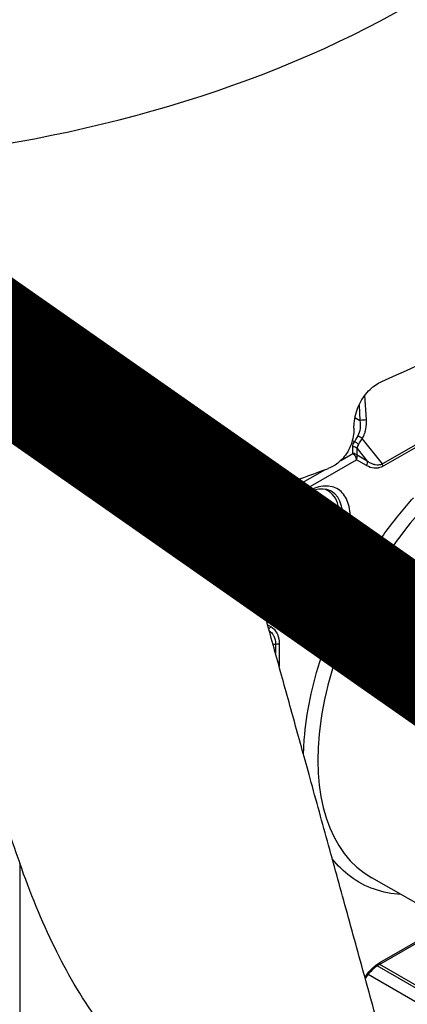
# Model space of a CAD drawing. Header units: millimetres. Extents: x 0 to 3390, y 0 to 1680.
# Tile 158 of 194: x 2062 to 2081, y 675 to 723. Entities that reach past the tile are written whole.
import ezdxf

# ---------------------------------------------------------------- set-up
doc = ezdxf.new("R2010")
doc.units = ezdxf.units.MM
doc.header["$LTSCALE"] = 0.2
doc.layers.add('01_Object Line', color=4, linetype='Continuous')
doc.layers.add('07_Special Line2', color=76, linetype='Continuous')

# ---------------------------------------------------------------- blocks, each defined once
blk = doc.blocks.new('A$C2453ee8b')
for p, q in [((185.733, 52.058), (174.895, 45.801)), ((185.757, 51.942), (174.919, 45.685)), ((174.097, 47.966), (174.02, 49.181)), ((173.736, 48.703), (173.783, 47.946)), ((173.538, 48.087), (173.783, 47.946)), ((173.514, 46.89), (173.406, 46.952)), ((173.435, 46.312), (173.435, 46.644)), ((174.895, 45.801), (173.894, 47.046)), ((172.844, 45.97), (173.435, 46.312)), ((173.639, 46.558), (174.137, 45.938)), ((173.639, 46.226), (173.639, 46.558)), ((174.137, 45.938), (173.639, 46.226)), ((170.792, 44.378), (173.612, 46.006)), ((174.11, 45.718), (173.612, 46.006)), ((174.504, 45.763), (174.503, 45.763)), ((170.615, 44.684), (172.055, 45.515)), ((170.27, 44.883), (170.615, 44.684)), ((172.2, 44.495), (172.104, 44.55)), ((170.647, 43.394), (170.624, 42.408)), ((171.002, 43.599), (171.026, 42.64)), ((171.079, 42.538), (170.632, 42.736)), ((171.026, 42.64), (170.634, 42.829)), ((172.023, 43.01), (171.18, 42.551)), ((171.461, 42.703), (171.919, 42.588)), ((171.18, 42.086), (170.625, 42.461)), ((172.023, 42.6), (171.18, 42.086)), ((169.627, 41.626), (170.469, 42.14)), ((170.469, 41.676), (170.11, 41.921)), ((170.584, 41.68), (170.189, 41.969)), ((171.026, 41.819), (170.424, 42.112)), ((171.002, 40.832), (171.026, 41.819)), ((169.627, 41.217), (170.469, 41.676)), ((170.647, 40.628), (170.624, 41.587)), ((170.961, 40.929), (170.632, 41.267)), ((168.342, 41.097), (168.494, 41.01)), ((168.494, 41.01), (168.494, 40.55)), ((168.847, 39.275), (168.847, 41.01)), ((169.45, 39.732), (169.354, 39.787)), ((169.236, 37.873), (169.391, 37.783)), ((172.335, 37.542), (172.335, 37.542)), ((169.5, 36.918), (169.628, 36.918)), ((169.628, 36.918), (169.628, 36.459)), ((169.804, 36.961), (169.804, 35.82)), ((157.033, 26.136), (157.033, 15.634)), ((184.943, 19.391), (174.364, 25.408)), ((174.719, 21.13), (178.276, 23.183)), ((174.769, 21.243), (178.202, 23.225)), ((174.37, 20.928), (174.37, 20.928)), ((174.566, 21.103), (174.565, 21.103)), ((183.853, 15.741), (174.624, 21.069)), ((174.682, 21.188), (174.682, 21.188)), ((174.717, 21.128), (174.717, 21.128)), ((174.752, 21.148), (185.677, 14.84)), ((174.142, 20.671), (174.142, 20.671)), ((182.748, 15.702), (174.184, 20.646))]:
    blk.add_line(p, q)
for centre, major_axis, ratio, start_param, end_param in [((143.002, 87.473), (46.809, 0), 0.57735, 2.881309, 6.543469), ((143.002, 74.139), (52.753, 0), 0.57735, 5.360852, 5.634722), ((173.944, 47.952), (0.249, 0.016), 0.020242, 0.908859, 2.266796), ((173.741, 47.032), (0.212, -0.133), 0.42629, 1.058789, 2.151033), ((173.435, 46.44), (0.25, 0), 0.816507, 0.615605, 1.571012), ((173.514, 46.685), (-0.208, 0.138), 0.762225, 4.221046, 5.181611), ((174.399, 46.532), (0.759, -0.054), 0.641079, 2.766891, 3.199107), ((173.435, 46.108), (-0.25, 0), 0.816497, 3.757072, 4.712389), ((173.435, 46.108), (-0.125, 0.217), 0.57735, 3.926991, 5.497787), ((173.435, 46.108), (-0.125, -0.217), 0.816497, 1.570796, 2.526113), ((173.933, 45.821), (-0.125, -0.217), 0.816497, 1.570798, 2.526113), ((173.301, 45.826), (0.65, 1.126), 0.57735, 5.119102, 5.119111), ((173.513, 45.703), (0.65, 1.126), 0.57735, 5.122687, 5.122926), ((174.742, 45.787), (-0.125, 0.216), 0.577444, 3.926703, 4.450348), ((143.002, 71.689), (53.845, 0), 0.57735, 5.243405, 5.286355), ((170.615, 42.234), (-1.5, -2.598), 0.57735, 3.926991, 5.497787), ((170.615, 44.48), (-0.125, 0.217), 0.57735, 3.926991, 5.497787), ((170.792, 42.132), (-1.375, -2.382), 0.57735, 3.926991, 5.497787), ((170.825, 42.113), (1.375, 2.382), 0.57735, 3.055052, 6.369726), ((170.969, 42.03), (-1.4, -2.425), 0.57735, 0, 3.141593), ((171.146, 41.928), (-1.525, -2.642), 0.577349, 3.927354, 3.992909), ((170.65, 42.214), (1.4, 2.425), 0.57735, 6.077381, 6.163732), ((180.689, 36.418), (-6.349, -10.996), 0.57735, 4.351223, 6.286888), ((170.825, 42.113), (-0.856, -1.483), 0.57735, 3.780061, 4.073921), ((170.785, 42.136), (-0.811, -1.405), 0.57735, 2.202468, 2.479011), ((170.825, 42.113), (0.856, 1.483), 0.57735, 5.350857, 5.644717), ((170.465, 42.321), (0.112, 0.195), 0.57735, 3.955126, 5.469652), ((171.185, 42.737), (-0.112, -0.195), 0.57735, 5.525922, 7.040448), ((170.465, 41.49), (0.112, 0.195), 0.57735, 5.525922, 7.040448), ((171.185, 41.905), (-0.112, -0.195), 0.57735, 3.955126, 5.469652), ((170.825, 42.113), (-0.856, -1.483), 0.57735, 5.350857, 5.644717), ((168.67, 41.112), (-0.25, 0), 0.57735, 0.785398, 2.356193), ((170.785, 42.136), (-0.811, -1.405), 0.57735, 0.662582, 0.939125), ((170.825, 42.113), (0.856, 1.483), 0.57735, 3.780061, 4.073921), ((170.65, 42.214), (-1.4, -2.425), 0.57735, 0.119454, 0.205805), ((171.888, 39.676), (0.625, 1.083), 0.57735, 2.164483, 2.164554), ((171.144, 41.927), (1.525, 2.642), 0.577354, 3.92771, 3.993265), ((169.215, 37.885), (-0.125, -0.217), 0.816504, 0.969841, 1.570833), ((143.002, 37.07), (64, 0), 0.57735, 3.141593, 6.283185), ((169.628, 37.063), (-0.25, 0), 0.57735, 1.57099, 2.356494), ((174.592, 21.345), (0.125, -0.216), 0.576946, 6.283095, 7.068561)]:
    blk.add_ellipse(centre, major_axis=major_axis, ratio=ratio, start_param=start_param, end_param=end_param)
for points, weights in [([(147.502, 52.013), (151.854, 40.866), (157.033, 26.136)], [1.00850206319, 1.01499787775, 1.00826501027]), ([(175.015, 16.914), (171.424, 29.992), (168.342, 41.097)], [1.00156864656, 1.00791722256, 1.00791891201])]:
    blk.add_rational_spline(points, weights, degree=2)
for points, knots in [([(173.486, 47.559), (173.487, 47.672), (173.493, 47.786), (173.547, 48.212), (173.643, 48.52), (173.902, 49.038), (174.077, 49.281), (174.462, 49.644), (174.664, 49.776), (174.864, 49.864)], [0.7858209, 0.7858209, 0.7858209, 0.7858209, 0.818453, 0.818453, 0.907931, 0.907931, 0.9932976, 0.9932976, 1.0673989, 1.0673989, 1.0673989, 1.0673989]), ([(173.486, 47.559), (173.485, 47.46), (173.479, 47.359), (173.431, 46.985), (173.345, 46.715), (173.106, 46.259), (172.94, 46.046), (172.589, 45.75), (172.414, 45.65), (172.239, 45.584)], [0.0496334, 0.0496334, 0.0496334, 0.0496334, 0.0785278, 0.0785278, 0.1570556, 0.1570556, 0.2339581, 0.2339581, 0.2951895, 0.2951895, 0.2951895, 0.2951895]), ([(173.894, 47.046), (173.901, 47.057), (173.914, 47.078), (173.932, 47.108), (173.947, 47.135), (173.96, 47.161), (173.971, 47.186), (173.987, 47.222), (174.002, 47.259), (174.014, 47.298), (174.022, 47.321), (174.039, 47.371), (174.058, 47.453), (174.075, 47.525), (174.116, 47.696), (174.097, 47.966)], [0, 0, 0, 0, 0.142857, 0.142857, 0.142857, 0.285714, 0.285714, 0.285714, 0.428571, 0.428571, 0.428571, 0.571429, 0.571429, 0.571429, 1, 1, 1, 1]), ([(173.435, 46.644), (173.435, 46.679), (173.44, 46.721), (173.455, 46.769), (173.477, 46.838), (173.506, 46.877), (173.514, 46.89)], [-1, -1, -1, -1, -0.5, -0.5, -0.5, -0.0000021, -0.0000021, -0.0000021, -0.0000021]), ([(173.706, 46.76), (173.718, 46.777), (173.73, 46.794), (173.743, 46.812), (173.746, 46.816), (173.762, 46.84), (173.794, 46.888), (173.841, 46.959), (173.877, 47.015), (173.894, 47.046)], [0.0000005, 0.0000005, 0.0000005, 0.0000005, 0.25, 0.25, 0.25, 0.5, 0.5, 0.5, 0.9999898, 0.9999898, 0.9999898, 0.9999898]), ([(174.919, 45.685), (174.87, 45.658), (174.795, 45.621), (174.699, 45.601), (174.696, 45.6), (174.693, 45.599), (174.689, 45.598), (174.616, 45.583), (174.56, 45.583), (174.518, 45.585), (174.502, 45.586), (174.489, 45.587), (174.477, 45.588), (174.336, 45.603), (174.222, 45.652), (174.125, 45.709)], [-0.9999999, -0.9999999, -0.9999999, -0.9999999, -0.7584135, -0.7584135, -0.7584135, -0.75, -0.75, -0.75, -0.567732, -0.567732, -0.567732, -0.5, -0.5, -0.5, -0.0248655, -0.0248655, -0.0248655, -0.0248655]), ([(174.895, 45.801), (174.829, 45.769), (174.763, 45.753), (174.699, 45.746), (174.696, 45.746), (174.693, 45.745), (174.691, 45.745), (174.658, 45.742), (174.604, 45.742), (174.532, 45.756), (174.52, 45.759), (174.508, 45.761), (174.495, 45.765), (174.444, 45.778), (174.394, 45.796), (174.345, 45.819), (174.318, 45.831), (174.29, 45.845), (174.262, 45.861)], [0, 0, 0, 0, 0.2390008, 0.2390008, 0.2390008, 0.25, 0.25, 0.25, 0.4644749, 0.4644749, 0.4644749, 0.5, 0.5, 0.5, 0.7, 0.7, 0.7, 0.8255701, 0.8255701, 0.8255701, 0.8255701]), ([(168.342, 41.097), (168.312, 41.205), (168.288, 41.313), (168.21, 41.779), (168.211, 42.183), (168.369, 42.966), (168.527, 43.346), (168.937, 43.981), (169.212, 44.274), (169.759, 44.667), (170.016, 44.796), (170.27, 44.883)], [0.9313581, 0.9313581, 0.9313581, 0.9313581, 0.9657055, 0.9657055, 1.0799232, 1.0799232, 1.194141, 1.194141, 1.3075758, 1.3075758, 1.3935784, 1.3935784, 1.3935784, 1.3935784]), ([(171.145, 39.438), (170.864, 39.276), (170.594, 39.181), (170.336, 39.152), (170.077, 39.124), (169.847, 39.164), (169.646, 39.273), (169.444, 39.382), (169.287, 39.55), (169.173, 39.78), (169.06, 40.009), (168.999, 40.283), (168.99, 40.602), (168.981, 40.922), (169.024, 41.26), (169.12, 41.617), (169.216, 41.974), (169.358, 42.328), (169.547, 42.678), (169.736, 43.027), (169.957, 43.345), (170.208, 43.63), (170.46, 43.916), (170.725, 44.149), (171.004, 44.331)], [0, 0, 0, 0, 0.125, 0.125, 0.125, 0.25, 0.25, 0.25, 0.375, 0.375, 0.375, 0.5, 0.5, 0.5, 0.625, 0.625, 0.625, 0.75, 0.75, 0.75, 0.875, 0.875, 0.875, 1, 1, 1, 1]), ([(172.369, 44.455), (172.218, 44.542), (172.036, 44.58), (171.641, 44.541), (171.442, 44.482), (171.037, 44.282), (170.832, 44.145), (170.431, 43.804), (170.236, 43.6), (169.875, 43.142), (169.711, 42.888), (169.431, 42.36), (169.316, 42.084), (169.147, 41.543), (169.094, 41.277), (169.052, 40.784), (169.062, 40.557), (169.14, 40.163), (169.207, 39.998), (169.37, 39.753), (169.462, 39.667), (169.569, 39.605)], [0.785398, 0.785398, 0.785398, 0.785398, 1.178057, 1.178057, 1.499008, 1.499008, 1.804028, 1.804028, 2.110666, 2.110666, 2.419687, 2.419687, 2.729307, 2.729307, 3.037509, 3.037509, 3.342996, 3.342996, 3.650238, 3.650238, 3.926991, 3.926991, 3.926991, 3.926991]), ([(171.007, 31.471), (171.013, 31.793), (171.032, 32.124), (171.064, 32.465), (171.124, 33.12), (171.23, 33.792), (171.382, 34.48), (171.536, 35.173), (171.733, 35.871), (171.975, 36.575), (172.215, 37.274), (172.501, 37.978), (172.832, 38.687), (173.156, 39.38), (173.509, 40.048), (173.892, 40.691), (174.266, 41.32), (174.667, 41.926), (175.095, 42.509), (175.514, 43.079), (175.954, 43.62), (176.413, 44.132)], [0.5918305, 0.5918305, 0.5918305, 0.5918305, 0.625, 0.625, 0.625, 0.6875, 0.6875, 0.6875, 0.75, 0.75, 0.75, 0.8125, 0.8125, 0.8125, 0.875, 0.875, 0.875, 0.9375, 0.9375, 0.9375, 1, 1, 1, 1]), ([(170.647, 43.362), (170.664, 43.375), (170.682, 43.388), (170.723, 43.415), (170.746, 43.431), (170.793, 43.459), (170.816, 43.472), (170.862, 43.497), (170.885, 43.509), (170.931, 43.53), (170.953, 43.54), (170.976, 43.549)], [1.4327814, 1.4327814, 1.4327814, 1.4327814, 1.4792773, 1.4792773, 1.5404943, 1.5404943, 1.6017114, 1.6017114, 1.6629284, 1.6629284, 1.7241455, 1.7241455, 1.7241455, 1.7241455]), ([(171.002, 43.599), (171.002, 43.589), (171, 43.578), (170.993, 43.562), (170.987, 43.555), (170.979, 43.551), (170.977, 43.55), (170.976, 43.549)], [0.015165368, 0.015165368, 0.015165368, 0.015165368, 0.018975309, 0.018975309, 0.022733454, 0.022733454, 0.023583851, 0.023583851, 0.023583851, 0.023583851]), ([(172.023, 42.6), (172.014, 42.595), (172.001, 42.59), (171.978, 42.584), (171.963, 42.583), (171.94, 42.584), (171.929, 42.585), (171.919, 42.588)], [0.01516537, 0.01516537, 0.01516537, 0.01516537, 0.01897531, 0.01897531, 0.02273345, 0.02273345, 0.02576772, 0.02576772, 0.02576772, 0.02576772]), ([(169.657, 41.264), (169.657, 41.263), (169.657, 41.261), (169.657, 41.251), (169.654, 41.243), (169.644, 41.229), (169.636, 41.222), (169.627, 41.217)], [0.036802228, 0.036802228, 0.036802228, 0.036802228, 0.037652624, 0.037652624, 0.04141077, 0.04141077, 0.045220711, 0.045220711, 0.045220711, 0.045220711]), ([(169.657, 41.264), (169.653, 41.288), (169.65, 41.313), (169.646, 41.363), (169.645, 41.389), (169.643, 41.441), (169.643, 41.468), (169.645, 41.523), (169.646, 41.55), (169.65, 41.6), (169.652, 41.621), (169.654, 41.643)], [6.1298362, 6.1298362, 6.1298362, 6.1298362, 6.1910532, 6.1910532, 6.2522702, 6.2522702, 6.3134873, 6.3134873, 6.3747043, 6.3747043, 6.4212003, 6.4212003, 6.4212003, 6.4212003]), ([(170.961, 40.929), (170.968, 40.921), (170.975, 40.912), (170.987, 40.893), (170.993, 40.879), (171, 40.856), (171.002, 40.843), (171.002, 40.832)], [0.03461835, 0.03461835, 0.03461835, 0.03461835, 0.03765262, 0.03765262, 0.04141077, 0.04141077, 0.04522071, 0.04522071, 0.04522071, 0.04522071]), ([(169.315, 37.588), (169.335, 37.574), (169.357, 37.556), (169.381, 37.534), (169.447, 37.473), (169.487, 37.415), (169.512, 37.372), (169.522, 37.354), (169.532, 37.336), (169.541, 37.317), (169.596, 37.205), (169.626, 37.07), (169.628, 36.918)], [0.1874603, 0.1874603, 0.1874603, 0.1874603, 0.25, 0.25, 0.25, 0.5, 0.5, 0.5, 0.5722247, 0.5722247, 0.5722247, 1, 1, 1, 1]), ([(169.391, 37.783), (169.513, 37.713), (169.62, 37.61), (169.693, 37.468), (169.703, 37.449), (169.712, 37.429), (169.721, 37.409), (169.782, 37.264), (169.804, 37.106), (169.804, 36.961)], [-1, -1, -1, -1, -0.5, -0.5, -0.5, -0.4388658, -0.4388658, -0.4388658, -0.0000005, -0.0000005, -0.0000005, -0.0000005]), ([(175.812, 24.584), (175.347, 24.614), (174.907, 24.701), (174.492, 24.846), (174.071, 24.994), (173.677, 25.205), (173.31, 25.478), (172.978, 25.725), (172.681, 26.014), (172.421, 26.345)], [0.1890273, 0.1890273, 0.1890273, 0.1890273, 0.25, 0.25, 0.25, 0.3125, 0.3125, 0.3125, 0.3704183, 0.3704183, 0.3704183, 0.3704183]), ([(167.249, 14.713), (166.654, 14.572), (166.01, 14.588), (164.787, 14.904), (164.206, 15.198), (162.641, 16.239), (161.695, 17.265), (160.039, 19.544), (159.333, 20.799), (158.117, 23.284), (157.544, 24.679), (157.033, 26.136)], [3.409345, 3.409345, 3.409345, 3.409345, 3.602401, 3.602401, 3.795458, 3.795458, 4.213186, 4.213186, 4.630915, 4.630915, 5.091889, 5.091889, 5.091889, 5.091889]), ([(174.026, 20.514), (174.034, 20.525), (174.042, 20.536), (174.05, 20.548), (174.138, 20.671), (174.214, 20.761), (174.273, 20.826), (174.286, 20.84), (174.299, 20.854), (174.311, 20.868), (174.477, 21.043), (174.634, 21.164), (174.769, 21.243)], [-0.7650819, -0.7650819, -0.7650819, -0.7650819, -0.75, -0.75, -0.75, -0.5, -0.5, -0.5, -0.4643918, -0.4643918, -0.4643918, 0, 0, 0, 0]), ([(174.717, 21.128), (174.708, 21.123), (174.701, 21.119), (174.668, 21.099), (174.643, 21.082), (174.542, 21.011), (174.465, 20.947), (174.293, 20.779), (174.198, 20.669), (174.088, 20.52), (174.065, 20.488), (174.042, 20.455)], [0, 0, 0, 0, 0.0037428, 0.0037428, 0.014981, 0.014981, 0.0489275, 0.0489275, 0.0933251, 0.0933251, 0.1052963, 0.1052963, 0.1052963, 0.1052963])]:
    blk.add_open_spline(points, degree=3, knots=knots)
for points in [[(173.783, 47.946), (173.822, 47.671), (173.79, 47.39), (173.672, 47.181)], [(173.672, 47.181), (173.61, 47.069), (173.554, 46.971), (173.514, 46.89)], [(174.125, 45.709), (174.12, 45.712), (174.115, 45.715), (174.11, 45.718)], [(174.262, 45.861), (174.222, 45.883), (174.18, 45.909), (174.137, 45.938)], [(171.287, 39.525), (171.425, 39.615), (171.699, 39.825), (172.089, 40.217), (172.445, 40.672), (172.754, 41.174), (173.003, 41.703), (173.183, 42.241), (173.288, 42.767), (173.315, 43.263), (173.261, 43.709), (173.13, 44.09), (172.925, 44.39), (172.655, 44.601), (172.329, 44.712), (171.959, 44.721), (171.56, 44.627), (171.284, 44.498), (171.145, 44.418)]]:
    blk.add_open_spline(points, degree=3)
blk = doc.blocks.new('A$C90b512e3')
at = {"layer": '07_Special Line2', "const_width": 9.6}
blk.add_lwpolyline([(136.152, 55.298), (81.262, 93.733)], dxfattribs=at)

msp = doc.modelspace()

# ---------------------------------------------------------------- block references
at = {"xscale": 0.7, "yscale": 0.7, "zscale": 0.7}
msp.add_blockref('A$C90b512e3', (1990.744, 650.633), dxfattribs=at)
at = {"layer": '01_Object Line'}
msp.add_blockref('A$C2453ee8b', (1904.625, 655.797), dxfattribs=at)

doc.saveas('drawing.dxf')
